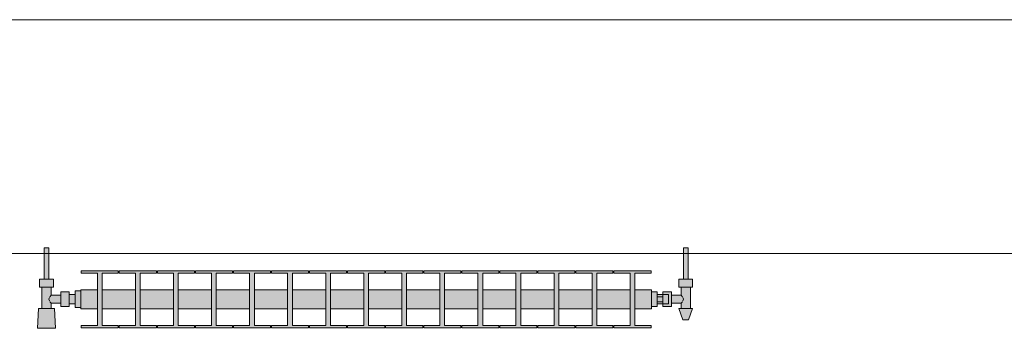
# Model space of a CAD drawing. Header units: metres. Extents: x -3.6 to 84.5, y -11 to 16.8.
# Tile 87 of 225: x 19.743 to 21.468, y 13.314 to 13.855. Entities that reach past the tile are written whole.
import ezdxf

# ---------------------------------------------------------------- set-up
doc = ezdxf.new("R2010")
doc.units = ezdxf.units.M
doc.header["$MEASUREMENT"] = 0
doc.layers.add('604 - Struktur.Wand Aussen', color=7, linetype='Continuous')
doc.layers.add('801 - HKLSE.Heizung_ Klima_ Lüftung', color=7, linetype='Continuous')

msp = doc.modelspace()

# ---------------------------------------------------------------- hatches: boundary and pattern name
at = {"layer": '801 - HKLSE.Heizung_ Klima_ Lüftung', "linetype": 'Continuous', "lineweight": 0, "true_color": 0x3a3a3a}
for points in [[(19.85, 13.3503), (19.85, 13.3797), (19.84, 13.3797), (19.84, 13.373), (19.83, 13.373), (19.83, 13.378), (19.815, 13.378), (19.815, 13.372), (19.798, 13.372), (19.798, 13.386), (19.802, 13.386), (19.802, 13.4), (19.794, 13.4), (19.794, 13.455), (19.786, 13.455), (19.786, 13.4), (19.778, 13.4), (19.778, 13.386), (19.782, 13.386), (19.782, 13.349), (19.776, 13.349), (19.774, 13.314), (19.806, 13.314), (19.804, 13.349), (19.798, 13.349), (19.798, 13.358), (19.815, 13.358), (19.815, 13.352), (19.83, 13.352), (19.83, 13.357), (19.84, 13.357), (19.84, 13.3503)], [(20.85, 13.352), (20.86, 13.352), (20.86, 13.357), (20.87, 13.357), (20.87, 13.352), (20.885, 13.352), (20.885, 13.358), (20.902, 13.358), (20.902, 13.349), (20.898, 13.349), (20.905, 13.329), (20.915, 13.329), (20.922, 13.349), (20.918, 13.349), (20.918, 13.386), (20.922, 13.386), (20.922, 13.4), (20.914, 13.4), (20.914, 13.455), (20.906, 13.455), (20.906, 13.4), (20.898, 13.4), (20.898, 13.386), (20.902, 13.386), (20.902, 13.372), (20.885, 13.372), (20.885, 13.378), (20.87, 13.378), (20.87, 13.373), (20.86, 13.373), (20.86, 13.378), (20.85, 13.378)], [(19.85, 13.3817), (19.85, 13.3483), (19.8792, 13.3483), (19.8792, 13.3192), (19.8508, 13.3192), (19.8508, 13.315), (19.9158, 13.315), (19.9158, 13.3192), (19.8875, 13.3192), (19.8875, 13.3483), (19.9458, 13.3483), (19.9458, 13.3192), (19.9175, 13.3192), (19.9175, 13.315), (19.9825, 13.315), (19.9825, 13.3192), (19.9542, 13.3192), (19.9542, 13.3483), (20.0125, 13.3483), (20.0125, 13.3192), (19.9842, 13.3192), (19.9842, 13.315), (20.0492, 13.315), (20.0492, 13.3192), (20.0208, 13.3192), (20.0208, 13.3483), (20.0792, 13.3483), (20.0792, 13.3192), (20.0508, 13.3192), (20.0508, 13.315), (20.1158, 13.315), (20.1158, 13.3192), (20.0875, 13.3192), (20.0875, 13.3483), (20.1458, 13.3483), (20.1458, 13.3192), (20.1175, 13.3192), (20.1175, 13.315), (20.1825, 13.315), (20.1825, 13.3192), (20.1542, 13.3192), (20.1542, 13.3483), (20.2125, 13.3483), (20.2125, 13.3192), (20.1842, 13.3192), (20.1842, 13.315), (20.2492, 13.315), (20.2492, 13.3192), (20.2208, 13.3192), (20.2208, 13.3483), (20.2792, 13.3483), (20.2792, 13.3192), (20.2508, 13.3192), (20.2508, 13.315), (20.3158, 13.315), (20.3158, 13.3192), (20.2875, 13.3192), (20.2875, 13.3483), (20.3458, 13.3483), (20.3458, 13.3192), (20.3175, 13.3192), (20.3175, 13.315), (20.3825, 13.315), (20.3825, 13.3192), (20.3542, 13.3192), (20.3542, 13.3483), (20.4125, 13.3483), (20.4125, 13.3192), (20.3842, 13.3192), (20.3842, 13.315), (20.4492, 13.315), (20.4492, 13.3192), (20.4208, 13.3192), (20.4208, 13.3483), (20.4792, 13.3483), (20.4792, 13.3192), (20.4508, 13.3192), (20.4508, 13.315), (20.5158, 13.315), (20.5158, 13.3192), (20.4875, 13.3192), (20.4875, 13.3483), (20.5458, 13.3483), (20.5458, 13.3192), (20.5175, 13.3192), (20.5175, 13.315), (20.5825, 13.315), (20.5825, 13.3192), (20.5542, 13.3192), (20.5542, 13.3483), (20.6125, 13.3483), (20.6125, 13.3192), (20.5842, 13.3192), (20.5842, 13.315), (20.6492, 13.315), (20.6492, 13.3192), (20.6208, 13.3192), (20.6208, 13.3483), (20.6792, 13.3483), (20.6792, 13.3192), (20.6508, 13.3192), (20.6508, 13.315), (20.7158, 13.315), (20.7158, 13.3192), (20.6875, 13.3192), (20.6875, 13.3483), (20.7458, 13.3483), (20.7458, 13.3192), (20.7175, 13.3192), (20.7175, 13.315), (20.7825, 13.315), (20.7825, 13.3192), (20.7542, 13.3192), (20.7542, 13.3483), (20.8125, 13.3483), (20.8125, 13.3192), (20.7842, 13.3192), (20.7842, 13.315), (20.8492, 13.315), (20.8492, 13.3192), (20.8208, 13.3192), (20.8208, 13.3483), (20.85, 13.3483), (20.85, 13.3817), (20.8208, 13.3817), (20.8208, 13.4108), (20.8492, 13.4108), (20.8492, 13.415), (20.7842, 13.415), (20.7842, 13.4108), (20.8125, 13.4108), (20.8125, 13.3817), (20.7542, 13.3817), (20.7542, 13.4108), (20.7825, 13.4108), (20.7825, 13.415), (20.7175, 13.415), (20.7175, 13.4108), (20.7458, 13.4108), (20.7458, 13.3817), (20.6875, 13.3817), (20.6875, 13.4108), (20.7158, 13.4108), (20.7158, 13.415), (20.6508, 13.415), (20.6508, 13.4108), (20.6792, 13.4108), (20.6792, 13.3817), (20.6208, 13.3817), (20.6208, 13.4108), (20.6492, 13.4108), (20.6492, 13.415), (20.5842, 13.415), (20.5842, 13.4108), (20.6125, 13.4108), (20.6125, 13.3817), (20.5542, 13.3817), (20.5542, 13.4108), (20.5825, 13.4108), (20.5825, 13.415), (20.5175, 13.415), (20.5175, 13.4108), (20.5458, 13.4108), (20.5458, 13.3817), (20.4875, 13.3817), (20.4875, 13.4108), (20.5158, 13.4108), (20.5158, 13.415), (20.4508, 13.415), (20.4508, 13.4108), (20.4792, 13.4108), (20.4792, 13.3817), (20.4208, 13.3817), (20.4208, 13.4108), (20.4492, 13.4108), (20.4492, 13.415), (20.3842, 13.415), (20.3842, 13.4108), (20.4125, 13.4108), (20.4125, 13.3817), (20.3542, 13.3817), (20.3542, 13.4108), (20.3825, 13.4108), (20.3825, 13.415), (20.3175, 13.415), (20.3175, 13.4108), (20.3458, 13.4108), (20.3458, 13.3817), (20.2875, 13.3817), (20.2875, 13.4108), (20.3158, 13.4108), (20.3158, 13.415), (20.2508, 13.415), (20.2508, 13.4108), (20.2792, 13.4108), (20.2792, 13.3817), (20.2208, 13.3817), (20.2208, 13.4108), (20.2492, 13.4108), (20.2492, 13.415), (20.1842, 13.415), (20.1842, 13.4108), (20.2125, 13.4108), (20.2125, 13.3817), (20.1542, 13.3817), (20.1542, 13.4108), (20.1825, 13.4108), (20.1825, 13.415), (20.1175, 13.415), (20.1175, 13.4108), (20.1458, 13.4108), (20.1458, 13.3817), (20.0875, 13.3817), (20.0875, 13.4108), (20.1158, 13.4108), (20.1158, 13.415), (20.0508, 13.415), (20.0508, 13.4108), (20.0792, 13.4108), (20.0792, 13.3817), (20.0208, 13.3817), (20.0208, 13.4108), (20.0492, 13.4108), (20.0492, 13.415), (19.9842, 13.415), (19.9842, 13.4108), (20.0125, 13.4108), (20.0125, 13.3817), (19.9542, 13.3817), (19.9542, 13.4108), (19.9825, 13.4108), (19.9825, 13.415), (19.9175, 13.415), (19.9175, 13.4108), (19.9458, 13.4108), (19.9458, 13.3817), (19.8875, 13.3817), (19.8875, 13.4108), (19.9158, 13.4108), (19.9158, 13.415), (19.8508, 13.415), (19.8508, 13.4108), (19.8792, 13.4108), (19.8792, 13.3817)]]:
    msp.add_hatch(color=250, dxfattribs=at).paths.add_polyline_path(points)

# ---------------------------------------------------------------- linework, layer by layer
at = {"layer": '604 - Struktur.Wand Aussen', "color": 7, "linetype": 'Continuous', "lineweight": 13}
for p, q in [((21.54, 13.855), (19.14, 13.855)), ((19.14, 13.445), (21.54, 13.445))]:
    msp.add_line(p, q, dxfattribs=at)
at = {"layer": '801 - HKLSE.Heizung_ Klima_ Lüftung', "color": 7, "linetype": 'Continuous', "lineweight": 5, "true_color": 0xebebeb}
for p, q in [((19.7872, 13.455), (19.786, 13.455)), ((19.786, 13.455), (19.786, 13.4)), ((19.79, 13.455), (19.7872, 13.455)), ((19.7928, 13.455), (19.79, 13.455)), ((19.794, 13.455), (19.7928, 13.455)), ((19.794, 13.455), (19.794, 13.4)), ((20.906, 13.455), (20.9072, 13.455)), ((20.906, 13.455), (20.906, 13.4)), ((20.9072, 13.455), (20.91, 13.455)), ((20.91, 13.455), (20.9128, 13.455)), ((20.9128, 13.455), (20.914, 13.455)), ((20.914, 13.455), (20.914, 13.4)), ((19.8508, 13.415), (19.8508, 13.4108)), ((19.9158, 13.415), (19.8508, 13.415)), ((19.8508, 13.415), (19.8508, 13.4108)), ((19.8508, 13.4108), (19.8792, 13.4108)), ((19.8792, 13.4108), (19.8792, 13.3192)), ((19.8875, 13.3192), (19.8875, 13.4108)), ((19.8875, 13.4108), (19.9158, 13.4108)), ((19.9158, 13.4108), (19.9158, 13.415)), ((19.9175, 13.415), (19.9175, 13.4108)), ((19.9825, 13.415), (19.9175, 13.415)), ((19.9175, 13.415), (19.9175, 13.4108)), ((19.9175, 13.4108), (19.9458, 13.4108)), ((19.9458, 13.4108), (19.9458, 13.3192)), ((19.9542, 13.3192), (19.9542, 13.4108)), ((19.9542, 13.4108), (19.9825, 13.4108)), ((19.9825, 13.4108), (19.9825, 13.415)), ((19.9825, 13.4108), (19.9825, 13.415)), ((20.0492, 13.415), (19.9842, 13.415)), ((19.9842, 13.415), (19.9842, 13.4108)), ((19.9842, 13.4108), (20.0125, 13.4108)), ((20.0125, 13.4108), (20.0125, 13.3192)), ((20.0208, 13.3192), (20.0208, 13.4108)), ((20.0208, 13.4108), (20.0492, 13.4108)), ((20.0492, 13.4108), (20.0492, 13.415)), ((20.0492, 13.4108), (20.0492, 13.415)), ((20.1158, 13.415), (20.0508, 13.415)), ((20.0508, 13.415), (20.0508, 13.4108)), ((20.0508, 13.4108), (20.0792, 13.4108)), ((20.0792, 13.4108), (20.0792, 13.3192)), ((20.0875, 13.3192), (20.0875, 13.4108)), ((20.0875, 13.4108), (20.1158, 13.4108)), ((20.1158, 13.4108), (20.1158, 13.415)), ((20.1175, 13.415), (20.1175, 13.4108)), ((20.1825, 13.415), (20.1175, 13.415)), ((20.1175, 13.415), (20.1175, 13.4108)), ((20.1175, 13.4108), (20.1458, 13.4108)), ((20.1458, 13.4108), (20.1458, 13.3192)), ((20.1542, 13.3192), (20.1542, 13.4108)), ((20.1542, 13.4108), (20.1825, 13.4108)), ((20.1825, 13.4108), (20.1825, 13.415)), ((20.1825, 13.4108), (20.1825, 13.415)), ((20.2492, 13.415), (20.1842, 13.415)), ((20.1842, 13.415), (20.1842, 13.4108)), ((20.1842, 13.4108), (20.2125, 13.4108)), ((20.2125, 13.4108), (20.2125, 13.3192)), ((20.2208, 13.3192), (20.2208, 13.4108)), ((20.2208, 13.4108), (20.2492, 13.4108)), ((20.2492, 13.4108), (20.2492, 13.415)), ((20.2508, 13.415), (20.2508, 13.4108)), ((20.3158, 13.415), (20.2508, 13.415)), ((20.2508, 13.415), (20.2508, 13.4108)), ((20.2508, 13.4108), (20.2792, 13.4108)), ((20.2792, 13.4108), (20.2792, 13.3192)), ((20.2875, 13.3192), (20.2875, 13.4108)), ((20.2875, 13.4108), (20.3158, 13.4108)), ((20.3158, 13.4108), (20.3158, 13.415)), ((20.3825, 13.415), (20.3175, 13.415)), ((20.3175, 13.415), (20.3175, 13.4108)), ((20.3175, 13.4108), (20.3458, 13.4108)), ((20.3458, 13.4108), (20.3458, 13.3192)), ((20.3542, 13.3192), (20.3542, 13.4108)), ((20.3542, 13.4108), (20.3825, 13.4108)), ((20.3825, 13.4108), (20.3825, 13.415)), ((20.3825, 13.4108), (20.3825, 13.415)), ((20.4492, 13.415), (20.3842, 13.415)), ((20.3842, 13.415), (20.3842, 13.4108)), ((20.3842, 13.4108), (20.4125, 13.4108)), ((20.4125, 13.4108), (20.4125, 13.3192)), ((20.4208, 13.3192), (20.4208, 13.4108)), ((20.4208, 13.4108), (20.4492, 13.4108)), ((20.4492, 13.4108), (20.4492, 13.415)), ((20.4492, 13.4108), (20.4492, 13.415)), ((20.4508, 13.415), (20.4508, 13.4108)), ((20.5158, 13.415), (20.4508, 13.415)), ((20.4508, 13.415), (20.4508, 13.4108)), ((20.4508, 13.4108), (20.4792, 13.4108)), ((20.4792, 13.4108), (20.4792, 13.3192)), ((20.4875, 13.3192), (20.4875, 13.4108)), ((20.4875, 13.4108), (20.5158, 13.4108)), ((20.5158, 13.4108), (20.5158, 13.415)), ((20.5825, 13.415), (20.5175, 13.415)), ((20.5175, 13.415), (20.5175, 13.4108)), ((20.5175, 13.4108), (20.5458, 13.4108)), ((20.5458, 13.4108), (20.5458, 13.3192)), ((20.5542, 13.3192), (20.5542, 13.4108)), ((20.5542, 13.4108), (20.5825, 13.4108)), ((20.5825, 13.4108), (20.5825, 13.415)), ((20.6492, 13.415), (20.5842, 13.415)), ((20.5842, 13.415), (20.5842, 13.4108)), ((20.5842, 13.4108), (20.6125, 13.4108)), ((20.6125, 13.4108), (20.6125, 13.3192)), ((20.6208, 13.3192), (20.6208, 13.4108)), ((20.6208, 13.4108), (20.6492, 13.4108)), ((20.6492, 13.4108), (20.6492, 13.415)), ((20.6492, 13.4108), (20.6492, 13.415)), ((20.6508, 13.415), (20.6508, 13.4108)), ((20.7158, 13.415), (20.6508, 13.415)), ((20.6508, 13.415), (20.6508, 13.4108)), ((20.6508, 13.4108), (20.6792, 13.4108)), ((20.6792, 13.4108), (20.6792, 13.3192)), ((20.6875, 13.3192), (20.6875, 13.4108)), ((20.6875, 13.4108), (20.7158, 13.4108)), ((20.7158, 13.4108), (20.7158, 13.415)), ((20.7175, 13.415), (20.7175, 13.4108)), ((20.7825, 13.415), (20.7175, 13.415)), ((20.7175, 13.415), (20.7175, 13.4108)), ((20.7175, 13.4108), (20.7458, 13.4108)), ((20.7458, 13.4108), (20.7458, 13.3192)), ((20.7542, 13.3192), (20.7542, 13.4108)), ((20.7542, 13.4108), (20.7825, 13.4108)), ((20.7825, 13.4108), (20.7825, 13.415)), ((20.7825, 13.4108), (20.7825, 13.415)), ((20.7842, 13.415), (20.7842, 13.4108)), ((20.8492, 13.415), (20.7842, 13.415)), ((20.7842, 13.415), (20.7842, 13.4108)), ((20.7842, 13.4108), (20.8125, 13.4108)), ((20.8125, 13.4108), (20.8125, 13.3192)), ((20.8208, 13.3192), (20.8208, 13.4108)), ((20.8208, 13.4108), (20.8492, 13.4108)), ((20.8492, 13.4108), (20.8492, 13.415)), ((19.784, 13.4), (19.778, 13.4)), ((19.778, 13.4), (19.778, 13.386)), ((19.784, 13.386), (19.778, 13.386)), ((19.782, 13.386), (19.782, 13.349)), ((19.796, 13.4), (19.784, 13.4)), ((19.796, 13.386), (19.784, 13.386)), ((19.7872, 13.4), (19.786, 13.4)), ((19.79, 13.4), (19.7872, 13.4)), ((19.7928, 13.4), (19.79, 13.4)), ((19.794, 13.4), (19.7928, 13.4)), ((19.802, 13.4), (19.796, 13.4)), ((19.802, 13.386), (19.796, 13.386)), ((19.798, 13.386), (19.798, 13.372)), ((19.802, 13.4), (19.802, 13.386)), ((20.898, 13.4), (20.904, 13.4)), ((20.898, 13.4), (20.898, 13.386)), ((20.898, 13.386), (20.904, 13.386)), ((20.902, 13.386), (20.902, 13.372)), ((20.904, 13.4), (20.916, 13.4)), ((20.904, 13.386), (20.916, 13.386)), ((20.906, 13.4), (20.9072, 13.4)), ((20.9072, 13.4), (20.91, 13.4)), ((20.91, 13.4), (20.9128, 13.4)), ((20.9128, 13.4), (20.914, 13.4)), ((20.916, 13.4), (20.922, 13.4)), ((20.916, 13.386), (20.922, 13.386)), ((20.918, 13.386), (20.918, 13.349)), ((20.922, 13.4), (20.922, 13.386)), ((19.7963, 13.3699), (19.7958, 13.3689)), ((19.798, 13.372), (19.7963, 13.3699)), ((19.798, 13.372), (19.815, 13.372)), ((19.815, 13.378), (19.815, 13.3715)), ((19.815, 13.378), (19.83, 13.378)), ((19.815, 13.3715), (19.815, 13.3585)), ((19.83, 13.378), (19.83, 13.3715)), ((19.83, 13.373), (19.84, 13.373)), ((19.83, 13.3715), (19.83, 13.3585)), ((19.84, 13.3797), (19.84, 13.365)), ((19.84, 13.3797), (19.85, 13.3797)), ((19.84, 13.3797), (19.84, 13.365)), ((19.84, 13.3797), (19.85, 13.3797)), ((19.84, 13.373), (19.84, 13.3707)), ((19.84, 13.3707), (19.84, 13.365)), ((19.85, 13.3817), (19.85, 13.3768)), ((19.85, 13.3817), (19.8792, 13.3817)), ((19.85, 13.3768), (19.85, 13.365)), ((19.8875, 13.3817), (19.9458, 13.3817)), ((19.9542, 13.3817), (20.0125, 13.3817)), ((20.0208, 13.3817), (20.0792, 13.3817)), ((20.0875, 13.3817), (20.1458, 13.3817)), ((20.1542, 13.3817), (20.2125, 13.3817)), ((20.2208, 13.3817), (20.2792, 13.3817)), ((20.2875, 13.3817), (20.3458, 13.3817)), ((20.3542, 13.3817), (20.4125, 13.3817)), ((20.4208, 13.3817), (20.4792, 13.3817)), ((20.4875, 13.3817), (20.5458, 13.3817)), ((20.5542, 13.3817), (20.6125, 13.3817)), ((20.6208, 13.3817), (20.6792, 13.3817)), ((20.6875, 13.3817), (20.7458, 13.3817)), ((20.7542, 13.3817), (20.8125, 13.3817)), ((20.8208, 13.3817), (20.85, 13.3817)), ((20.85, 13.3817), (20.85, 13.3768)), ((20.85, 13.378), (20.86, 13.378)), ((20.85, 13.3768), (20.85, 13.365)), ((20.86, 13.378), (20.86, 13.365)), ((20.87, 13.373), (20.86, 13.373)), ((20.86, 13.3693), (20.87, 13.3693)), ((20.87, 13.373), (20.87, 13.378)), ((20.87, 13.378), (20.87, 13.3715)), ((20.885, 13.378), (20.87, 13.378)), ((20.87, 13.373), (20.87, 13.3707)), ((20.87, 13.373), (20.88, 13.373)), ((20.87, 13.373), (20.87, 13.3707)), ((20.87, 13.3715), (20.87, 13.3693)), ((20.87, 13.3707), (20.87, 13.365)), ((20.87, 13.3707), (20.87, 13.3693)), ((20.87, 13.3693), (20.87, 13.365)), ((20.88, 13.373), (20.88, 13.3707)), ((20.88, 13.3707), (20.88, 13.365)), ((20.885, 13.378), (20.885, 13.3715)), ((20.902, 13.372), (20.885, 13.372)), ((20.885, 13.3715), (20.885, 13.3585)), ((20.902, 13.372), (20.9037, 13.3699)), ((20.9037, 13.3699), (20.9042, 13.3689)), ((19.7953, 13.3679), (19.7939, 13.365)), ((19.7939, 13.365), (19.7953, 13.3621)), ((19.7958, 13.3611), (19.7963, 13.3601)), ((19.7963, 13.3601), (19.798, 13.358)), ((19.798, 13.358), (19.798, 13.349)), ((19.798, 13.358), (19.815, 13.358)), ((19.815, 13.3585), (19.815, 13.352)), ((19.815, 13.352), (19.83, 13.352)), ((19.83, 13.3585), (19.83, 13.352)), ((19.83, 13.357), (19.84, 13.357)), ((19.84, 13.365), (19.84, 13.3503)), ((19.84, 13.365), (19.84, 13.3503)), ((19.84, 13.365), (19.84, 13.3593)), ((19.84, 13.3593), (19.84, 13.357)), ((19.85, 13.365), (19.85, 13.3532)), ((19.85, 13.3532), (19.85, 13.3483)), ((20.85, 13.365), (20.85, 13.3532)), ((20.85, 13.3532), (20.85, 13.3483)), ((20.85, 13.352), (20.86, 13.352)), ((20.85, 13.352), (20.86, 13.352)), ((20.85, 13.352), (20.86, 13.352)), ((20.85, 13.352), (20.86, 13.352)), ((20.86, 13.365), (20.86, 13.352)), ((20.86, 13.3607), (20.87, 13.3607)), ((20.87, 13.357), (20.86, 13.357)), ((20.87, 13.365), (20.87, 13.3607)), ((20.87, 13.365), (20.87, 13.3593)), ((20.87, 13.3607), (20.87, 13.3585)), ((20.87, 13.3607), (20.87, 13.3593)), ((20.87, 13.3593), (20.87, 13.357)), ((20.87, 13.3593), (20.87, 13.357)), ((20.87, 13.3585), (20.87, 13.352)), ((20.87, 13.357), (20.88, 13.357)), ((20.87, 13.352), (20.87, 13.357)), ((20.885, 13.352), (20.87, 13.352)), ((20.88, 13.365), (20.88, 13.3593)), ((20.88, 13.3593), (20.88, 13.357)), ((20.885, 13.3585), (20.885, 13.352)), ((20.902, 13.358), (20.885, 13.358)), ((20.9037, 13.3601), (20.902, 13.358)), ((20.902, 13.358), (20.902, 13.349)), ((20.9042, 13.3611), (20.9037, 13.3601)), ((20.9047, 13.3679), (20.9061, 13.365)), ((20.9061, 13.365), (20.9047, 13.3621)), ((19.776, 13.349), (19.774, 13.314)), ((19.7801, 13.349), (19.776, 13.349)), ((19.79, 13.349), (19.7801, 13.349)), ((19.7999, 13.349), (19.79, 13.349)), ((19.804, 13.349), (19.7999, 13.349)), ((19.804, 13.349), (19.806, 13.314)), ((19.84, 13.3503), (19.85, 13.3503)), ((19.84, 13.3503), (19.85, 13.3503)), ((19.84, 13.3503), (19.85, 13.3503)), ((19.84, 13.3503), (19.85, 13.3503)), ((19.85, 13.3483), (19.8792, 13.3483)), ((19.8875, 13.3483), (19.9458, 13.3483)), ((19.9542, 13.3483), (20.0125, 13.3483)), ((20.0208, 13.3483), (20.0792, 13.3483)), ((20.0875, 13.3483), (20.1458, 13.3483)), ((20.1542, 13.3483), (20.2125, 13.3483)), ((20.2208, 13.3483), (20.2792, 13.3483)), ((20.2875, 13.3483), (20.3458, 13.3483)), ((20.3542, 13.3483), (20.4125, 13.3483)), ((20.4208, 13.3483), (20.4792, 13.3483)), ((20.4875, 13.3483), (20.5458, 13.3483)), ((20.5542, 13.3483), (20.6125, 13.3483)), ((20.6208, 13.3483), (20.6792, 13.3483)), ((20.6875, 13.3483), (20.7458, 13.3483)), ((20.7542, 13.3483), (20.8125, 13.3483)), ((20.8208, 13.3483), (20.85, 13.3483)), ((20.898, 13.349), (20.9015, 13.349)), ((20.898, 13.349), (20.905, 13.329)), ((20.9015, 13.349), (20.91, 13.349)), ((20.91, 13.349), (20.9185, 13.349)), ((20.922, 13.349), (20.915, 13.329)), ((20.9185, 13.349), (20.922, 13.349)), ((19.8508, 13.3192), (19.8508, 13.315)), ((19.8792, 13.3192), (19.8508, 13.3192)), ((19.8508, 13.3192), (19.8508, 13.315)), ((19.9158, 13.3192), (19.8875, 13.3192)), ((19.9158, 13.315), (19.9158, 13.3192)), ((19.9175, 13.3192), (19.9175, 13.315)), ((19.9458, 13.3192), (19.9175, 13.3192)), ((19.9175, 13.3192), (19.9175, 13.315)), ((19.9825, 13.3192), (19.9542, 13.3192)), ((19.9825, 13.315), (19.9825, 13.3192)), ((19.9825, 13.315), (19.9825, 13.3192)), ((20.0125, 13.3192), (19.9842, 13.3192)), ((19.9842, 13.3192), (19.9842, 13.315)), ((20.0492, 13.3192), (20.0208, 13.3192)), ((20.0492, 13.315), (20.0492, 13.3192)), ((20.0492, 13.315), (20.0492, 13.3192)), ((20.0792, 13.3192), (20.0508, 13.3192)), ((20.0508, 13.3192), (20.0508, 13.315)), ((20.1158, 13.3192), (20.0875, 13.3192)), ((20.1158, 13.315), (20.1158, 13.3192)), ((20.1175, 13.3192), (20.1175, 13.315)), ((20.1458, 13.3192), (20.1175, 13.3192)), ((20.1175, 13.3192), (20.1175, 13.315)), ((20.1825, 13.3192), (20.1542, 13.3192)), ((20.1825, 13.315), (20.1825, 13.3192)), ((20.1825, 13.315), (20.1825, 13.3192)), ((20.2125, 13.3192), (20.1842, 13.3192)), ((20.1842, 13.3192), (20.1842, 13.315)), ((20.2492, 13.3192), (20.2208, 13.3192)), ((20.2492, 13.315), (20.2492, 13.3192)), ((20.2508, 13.3192), (20.2508, 13.315)), ((20.2792, 13.3192), (20.2508, 13.3192)), ((20.2508, 13.3192), (20.2508, 13.315)), ((20.3158, 13.3192), (20.2875, 13.3192)), ((20.3158, 13.315), (20.3158, 13.3192)), ((20.3458, 13.3192), (20.3175, 13.3192)), ((20.3175, 13.3192), (20.3175, 13.315)), ((20.3825, 13.3192), (20.3542, 13.3192)), ((20.3825, 13.315), (20.3825, 13.3192)), ((20.3825, 13.315), (20.3825, 13.3192)), ((20.4125, 13.3192), (20.3842, 13.3192)), ((20.3842, 13.3192), (20.3842, 13.315)), ((20.4492, 13.3192), (20.4208, 13.3192)), ((20.4492, 13.315), (20.4492, 13.3192)), ((20.4492, 13.315), (20.4492, 13.3192)), ((20.4508, 13.3192), (20.4508, 13.315)), ((20.4792, 13.3192), (20.4508, 13.3192)), ((20.4508, 13.3192), (20.4508, 13.315)), ((20.5158, 13.3192), (20.4875, 13.3192)), ((20.5158, 13.315), (20.5158, 13.3192)), ((20.5458, 13.3192), (20.5175, 13.3192)), ((20.5175, 13.3192), (20.5175, 13.315)), ((20.5825, 13.3192), (20.5542, 13.3192)), ((20.5825, 13.315), (20.5825, 13.3192)), ((20.6125, 13.3192), (20.5842, 13.3192)), ((20.5842, 13.3192), (20.5842, 13.315)), ((20.6492, 13.3192), (20.6208, 13.3192)), ((20.6492, 13.315), (20.6492, 13.3192)), ((20.6492, 13.315), (20.6492, 13.3192)), ((20.6508, 13.3192), (20.6508, 13.315)), ((20.6792, 13.3192), (20.6508, 13.3192)), ((20.6508, 13.3192), (20.6508, 13.315)), ((20.7158, 13.3192), (20.6875, 13.3192)), ((20.7158, 13.315), (20.7158, 13.3192)), ((20.7175, 13.3192), (20.7175, 13.315)), ((20.7458, 13.3192), (20.7175, 13.3192)), ((20.7175, 13.3192), (20.7175, 13.315)), ((20.7825, 13.3192), (20.7542, 13.3192)), ((20.7825, 13.315), (20.7825, 13.3192)), ((20.7825, 13.315), (20.7825, 13.3192)), ((20.7842, 13.3192), (20.7842, 13.315)), ((20.8125, 13.3192), (20.7842, 13.3192)), ((20.7842, 13.3192), (20.7842, 13.315)), ((20.8492, 13.3192), (20.8208, 13.3192)), ((20.8492, 13.315), (20.8492, 13.3192)), ((20.905, 13.329), (20.9065, 13.329)), ((20.9065, 13.329), (20.91, 13.329)), ((20.91, 13.329), (20.9135, 13.329)), ((20.9135, 13.329), (20.915, 13.329)), ((19.7787, 13.314), (19.774, 13.314)), ((19.774, 13.314), (19.7787, 13.314)), ((19.79, 13.314), (19.7787, 13.314)), ((19.7787, 13.314), (19.79, 13.314)), ((19.8013, 13.314), (19.79, 13.314)), ((19.79, 13.314), (19.8013, 13.314)), ((19.8013, 13.314), (19.806, 13.314)), ((19.806, 13.314), (19.8013, 13.314)), ((19.8508, 13.315), (19.9158, 13.315)), ((19.8508, 13.315), (19.9158, 13.315)), ((19.9175, 13.315), (19.9825, 13.315)), ((19.9175, 13.315), (19.9825, 13.315)), ((19.9842, 13.315), (20.0492, 13.315)), ((19.9842, 13.315), (20.0492, 13.315)), ((20.0508, 13.315), (20.1158, 13.315)), ((20.0508, 13.315), (20.1158, 13.315)), ((20.1175, 13.315), (20.1825, 13.315)), ((20.1175, 13.315), (20.1825, 13.315)), ((20.1842, 13.315), (20.2492, 13.315)), ((20.1842, 13.315), (20.2492, 13.315)), ((20.2508, 13.315), (20.3158, 13.315)), ((20.2508, 13.315), (20.3158, 13.315)), ((20.3175, 13.315), (20.3825, 13.315)), ((20.3175, 13.315), (20.3825, 13.315)), ((20.3842, 13.315), (20.4492, 13.315)), ((20.3842, 13.315), (20.4492, 13.315)), ((20.4508, 13.315), (20.5158, 13.315)), ((20.4508, 13.315), (20.5158, 13.315)), ((20.5175, 13.315), (20.5825, 13.315)), ((20.5175, 13.315), (20.5825, 13.315)), ((20.5842, 13.315), (20.6492, 13.315)), ((20.5842, 13.315), (20.6492, 13.315)), ((20.6508, 13.315), (20.7158, 13.315)), ((20.6508, 13.315), (20.7158, 13.315)), ((20.7175, 13.315), (20.7825, 13.315)), ((20.7175, 13.315), (20.7825, 13.315)), ((20.7842, 13.315), (20.8492, 13.315)), ((20.7842, 13.315), (20.8492, 13.315))]:
    msp.add_line(p, q, dxfattribs=at)

doc.saveas('drawing.dxf')
